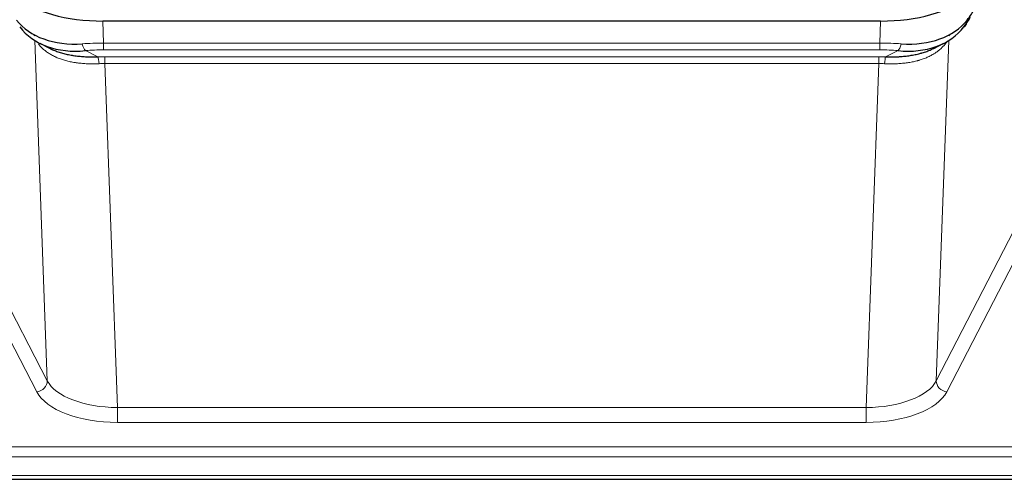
# Model space of a CAD drawing. Header units: inches. Extents: x 0 to 23760, y -13 to 16800.
# Tile 172 of 214: x 16979 to 17252, y 13839 to 13966. Entities that reach past the tile are written whole.
import ezdxf

# ---------------------------------------------------------------- set-up
doc = ezdxf.new("R2010")
doc.units = ezdxf.units.IN
doc.layers.add('254', color=7, linetype='Continuous', true_color=0xffffff)

msp = doc.modelspace()

# ---------------------------------------------------------------- linework, layer by layer
at = {"layer": '254', "color": 110, "linetype": 'Continuous', "lineweight": 13}
for p, q in [((17002.45, 13965.655), (17002.641, 13959.564)), ((17217.483, 13959.564), (17217.673, 13965.655)), ((17236.774, 13961.923), (17236.736, 13961.83)), ((16987.048, 13866.119), (16983.612, 13960.259)), ((17002.641, 13957.698), (17002.641, 13959.564)), ((17002.641, 13959.564), (17217.483, 13959.564)), ((17217.483, 13957.698), (17217.483, 13959.564)), ((17236.511, 13960.259), (17233.075, 13866.119)), ((16997.617, 13957.47), (17001.07, 13955.725)), ((17217.483, 13957.698), (17002.641, 13957.698)), ((17219.053, 13955.725), (17222.507, 13957.47)), ((17002.983, 13953.891), (17002.983, 13955.756)), ((17002.983, 13955.756), (17217.14, 13955.756)), ((17002.983, 13953.891), (17006.457, 13858.715)), ((17217.14, 13953.891), (17002.983, 13953.891)), ((17213.667, 13858.715), (17217.14, 13953.891)), ((17217.14, 13953.891), (17217.14, 13955.756)), ((16965.563, 13907.733), (16987.048, 13866.119)), ((17233.075, 13866.119), (17254.56, 13907.733)), ((16984.139, 13863.056), (16962.654, 13904.67)), ((17257.469, 13904.67), (17235.984, 13863.056)), ((17006.457, 13858.715), (17006.457, 13854.614)), ((17006.457, 13858.715), (17213.667, 13858.715)), ((17213.667, 13858.715), (17213.667, 13854.614)), ((17213.667, 13854.614), (17006.457, 13854.614)), ((16832.062, 13847.853), (17389.062, 13847.853)), ((16832.062, 13845.119), (17389.062, 13845.119)), ((16832.062, 13839.871), (17389.062, 13839.871))]:
    msp.add_line(p, q, dxfattribs=at)
at = {"layer": '254', "color": 2, "linetype": 'Continuous', "lineweight": 25}
for p, q in [((17217.673, 13965.655), (17002.45, 13965.655)), ((16984.959, 13959.503), (16987.703, 13958.116)), ((17232.371, 13958.091), (17235.164, 13959.503)), ((16832.062, 13838.856), (17389.062, 13838.856))]:
    msp.add_line(p, q, dxfattribs=at)
for centre, major_axis, ratio, start_param, end_param in [((17002.476, 13978.13), (27.01, 0.015), 0.4618579, 3.6271853, 4.7111791), ((17217.648, 13978.13), (-27.01, 0.015), 0.4618579, 1.5720062, 2.656), ((17216.833, 13952.13), (27.355, 20.182), 0.1876908, 5.6857719, 5.9066027), ((17002.388, 13980.947), (25.329, 12.681), 0.6929209, 3.2824386, 4.1662755), ((17217.736, 13980.947), (-25.329, 12.681), 0.6929209, 2.1169098, 3.0007467), ((17219.529, 13949.267), (23.434, 19.972), 0.1471226, 5.6997031, 5.9205339), ((17238.009, 13966.898), (3.195, -2.407), 0.6715965, 6.033487, 6.820423), ((17002.388, 13980.947), (23.359, 16.381), 0.7286412, 3.1732971, 4.057134), ((16980.215, 13959.407), (-3.388, -2.127), 0.8041825, 3.1410453, 3.3164277), ((17217.736, 13980.947), (-23.359, 16.381), 0.7286412, 2.2260513, 3.1098882), ((17239.908, 13959.407), (-3.388, 2.127), 0.8041825, 6.1083502, 6.2835535)]:
    msp.add_ellipse(centre, major_axis=major_axis, ratio=ratio, start_param=start_param, end_param=end_param, dxfattribs=at)
at = {"layer": '254', "color": 110, "linetype": 'Continuous', "lineweight": 13}
for centre, major_axis, ratio, start_param, end_param in [((17003.29, 13952.13), (-27.015, 0.091), 0.2751837, 4.7373543, 4.9581852), ((16997.617, 13961.305), (-0.368, 3.983), 0.2964475, 2.0527062, 2.8396422), ((17216.833, 13952.13), (27.015, 0.091), 0.2751837, 1.3250001, 1.545831), ((17222.507, 13961.305), (-0.368, -3.983), 0.2964475, 0.3019504, 1.0888865), ((17003.29, 13948.295), (-23.017, 0.318), 0.4083138, 4.7462544, 4.9670852), ((17216.833, 13948.295), (23.017, 0.318), 0.4083138, 1.3161001, 1.5369309), ((17003.772, 13945.944), (-24.025, 0.387), 0.4081205, 4.7518285, 4.8316761), ((17001.07, 13951.89), (0.131, -3.998), 0.1099517, 2.0830946, 2.8518059), ((17003.772, 13942.108), (-20.023, 0.877), 0.5868265, 4.777515, 4.8573626), ((17216.351, 13945.944), (24.025, 0.387), 0.4081205, 1.4515092, 1.5313568), ((17216.351, 13942.108), (20.023, 0.877), 0.5868265, 1.4258227, 1.5056703), ((17219.053, 13951.89), (0.131, 3.998), 0.1099517, 0.2897867, 1.0584981), ((16984.139, 13865.68), (-2.666, -1.376), 0.8484453, 1.1579292, 2.76165), ((17006.463, 13868.389), (-20.013, 0.104), 0.483363, 0.2476114, 1.5729934), ((17213.66, 13868.389), (20.013, 0.104), 0.483363, 4.7101919, 6.0355739), ((17235.984, 13865.68), (2.666, -1.376), 0.8484453, 3.5215353, 5.1252561), ((17006.463, 13865.765), (23.012, 0.004), 0.4845836, 3.3866449, 4.7120269), ((17213.66, 13865.765), (-23.012, 0.004), 0.4845836, 1.5711584, 2.8965404)]:
    msp.add_ellipse(centre, major_axis=major_axis, ratio=ratio, start_param=start_param, end_param=end_param, dxfattribs=at)
for points, knots in [([(17001.389, 13953.862), (17000.9, 13953.841), (17000.416, 13953.829), (16999.457, 13953.82), (16998.981, 13953.823), (16998.039, 13953.849), (16997.572, 13953.872), (16996.647, 13953.936), (16996.188, 13953.978), (16995.507, 13954.058), (16995.281, 13954.087), (16994.943, 13954.135), (16994.831, 13954.151), (16994.608, 13954.186), (16994.497, 13954.204), (16993.945, 13954.297), (16993.514, 13954.382), (16992.671, 13954.573), (16991.846, 13954.785), (16991.061, 13955.04), (16990.294, 13955.316), (16989.92, 13955.465), (16989.511, 13955.645), (16989.466, 13955.665), (16989.376, 13955.706), (16989.331, 13955.726), (16989.196, 13955.788), (16988.93, 13955.914), (16988.673, 13956.044), (16988.168, 13956.312), (16987.845, 13956.499), (16987.229, 13956.889), (16986.935, 13957.092), (16986.374, 13957.514), (16986.108, 13957.733), (16985.73, 13958.071), (16985.607, 13958.186), (16985.429, 13958.36), (16985.371, 13958.419), (16985.256, 13958.537), (16985.199, 13958.597), (16984.95, 13958.864), (16984.769, 13959.075), (16984.601, 13959.288)], [0, 0, 0, 0, 0.0672484, 0.0672484, 0.1344967, 0.1344967, 0.2017451, 0.2017451, 0.2689935, 0.2689935, 0.3026176, 0.3026176, 0.3194297, 0.3194297, 0.3362418, 0.3362418, 0.4034902, 0.4034902, 0.4707386, 0.5379869, 0.5379869, 0.6052353, 0.6052353, 0.6136413, 0.6136413, 0.6220474, 0.6220474, 0.6388595, 0.6724837, 0.6724837, 0.739732, 0.739732, 0.8069804, 0.8069804, 0.8742287, 0.8742287, 0.9078529, 0.9078529, 0.924665, 0.924665, 0.9414771, 0.9414771, 1, 1, 1, 1]), ([(17236.114, 13960.133), (17235.958, 13959.881), (17235.786, 13959.631), (17235.411, 13959.142), (17235.207, 13958.901), (17234.769, 13958.43), (17234.535, 13958.199), (17234.035, 13957.749), (17233.769, 13957.53), (17233.347, 13957.211), (17233.202, 13957.106), (17232.979, 13956.952), (17232.904, 13956.901), (17232.751, 13956.8), (17232.675, 13956.75), (17232.286, 13956.504), (17231.963, 13956.316), (17231.293, 13955.96), (17230.599, 13955.624), (17229.858, 13955.327), (17229.093, 13955.05), (17228.698, 13954.921), (17228.24, 13954.788), (17228.189, 13954.773), (17228.086, 13954.744), (17228.035, 13954.73), (17227.88, 13954.687), (17227.569, 13954.604), (17227.254, 13954.528), (17226.619, 13954.384), (17226.189, 13954.299), (17225.314, 13954.151), (17224.87, 13954.088), (17223.969, 13953.982), (17223.511, 13953.939), (17222.814, 13953.89), (17222.58, 13953.876), (17222.226, 13953.859), (17222.107, 13953.853), (17221.87, 13953.844), (17221.751, 13953.84), (17221.154, 13953.823), (17220.674, 13953.819), (17219.709, 13953.828), (17219.223, 13953.841), (17218.734, 13953.862)], [0, 0, 0, 0, 0.0625, 0.0625, 0.125, 0.125, 0.1875, 0.1875, 0.25, 0.25, 0.28125, 0.28125, 0.296875, 0.296875, 0.3125, 0.3125, 0.375, 0.375, 0.4375, 0.5, 0.5, 0.5625, 0.5625, 0.5703125, 0.5703125, 0.578125, 0.578125, 0.59375, 0.625, 0.625, 0.6875, 0.6875, 0.75, 0.75, 0.8125, 0.8125, 0.84375, 0.84375, 0.859375, 0.859375, 0.875, 0.875, 0.9375, 0.9375, 1, 1, 1, 1])]:
    msp.add_open_spline(points, degree=3, knots=knots, dxfattribs=at)
at = {"layer": '254', "color": 2, "linetype": 'Continuous', "lineweight": 25}
for points, knots in [([(16987.652, 13958.142), (16987.755, 13958.09), (16987.859, 13958.039), (16988.057, 13957.944), (16988.149, 13957.901), (16988.29, 13957.836), (16988.337, 13957.815), (16988.431, 13957.773), (16988.858, 13957.584), (16989.3, 13957.409), (16990.107, 13957.119), (16990.935, 13956.849), (16991.808, 13956.621), (16992.702, 13956.413), (16993.16, 13956.32), (16993.747, 13956.215), (16993.865, 13956.195), (16994.102, 13956.156), (16994.222, 13956.137), (16994.581, 13956.082), (16994.822, 13956.048), (16995.547, 13955.955), (16996.034, 13955.903), (16997.018, 13955.819), (16997.515, 13955.787), (16998.516, 13955.74), (16999.021, 13955.726), (17000.039, 13955.714), (17000.552, 13955.716), (17001.07, 13955.725)], [0, 0, 0, 0, 0.0294734, 0.0294734, 0.0550135, 0.0550135, 0.0677836, 0.0677836, 0.0805537, 0.1827144, 0.1827144, 0.2848751, 0.3870358, 0.3870358, 0.4891965, 0.4891965, 0.5147367, 0.5147367, 0.5402769, 0.5402769, 0.5913572, 0.5913572, 0.6935179, 0.6935179, 0.7956786, 0.7956786, 0.8978393, 0.8978393, 1, 1, 1, 1]), ([(17219.053, 13955.725), (17219.571, 13955.716), (17220.087, 13955.714), (17221.112, 13955.726), (17221.622, 13955.741), (17222.256, 13955.77), (17222.383, 13955.777), (17222.636, 13955.791), (17222.762, 13955.799), (17223.139, 13955.824), (17223.388, 13955.843), (17224.13, 13955.907), (17224.617, 13955.959), (17225.576, 13956.084), (17226.048, 13956.156), (17226.976, 13956.322), (17227.433, 13956.416), (17228.107, 13956.573), (17228.329, 13956.628), (17228.66, 13956.715), (17228.77, 13956.744), (17228.934, 13956.79), (17228.988, 13956.805), (17229.097, 13956.836), (17229.584, 13956.977), (17230.052, 13957.131), (17230.857, 13957.422), (17231.556, 13957.701), (17232.21, 13958.009), (17232.491, 13958.152)], [0, 0, 0, 0, 0.1020877, 0.1020877, 0.2041754, 0.2041754, 0.2296973, 0.2296973, 0.2552192, 0.2552192, 0.3062631, 0.3062631, 0.4083508, 0.4083508, 0.5104385, 0.5104385, 0.6125262, 0.6125262, 0.66357, 0.66357, 0.6890919, 0.6890919, 0.7018529, 0.7018529, 0.7146139, 0.8167015, 0.8167015, 0.9187892, 1, 1, 1, 1])]:
    msp.add_open_spline(points, degree=3, knots=knots, dxfattribs=at)

doc.saveas('drawing.dxf')
